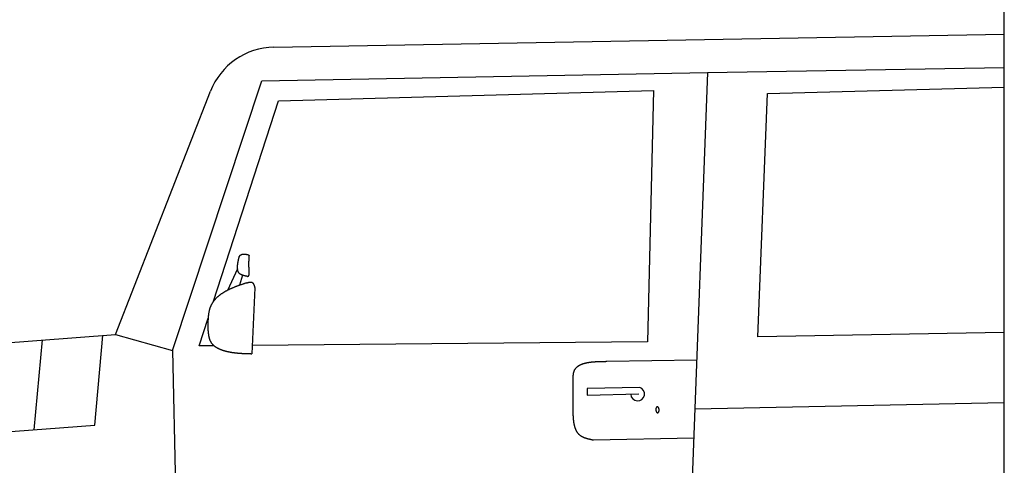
# Model space of a CAD drawing. Extents: x 562 to 7231, y 5567 to 12626.
# Tile 30 of 44: x 2464 to 4448, y 9096 to 9993. Entities that reach past the tile are written whole.
import ezdxf

# ---------------------------------------------------------------- set-up
doc = ezdxf.new("R2010")
doc.units = 0
doc.layers.get('0').update_dxf_attribs({"linetype": 'CONTINUOUS'})
doc.layers.add('CAR', color=10, linetype='CONTINUOUS')

msp = doc.modelspace()

# ---------------------------------------------------------------- linework, layer by layer
msp.add_line((4447.567, 8072.479), (4447.567, 10069.479))
at = {"layer": 'CAR'}
for p, q in [((2976.45, 9938.306), (4447.567, 9964.524)), ((3849.686, 9887.138), (4447.567, 9897.303)), ((2952.175, 9870.325), (3849.686, 9887.138)), ((3849.686, 9887.138), (3805.543, 8711.901)), ((2772.211, 9327.576), (2952.175, 9870.325)), ((3970.816, 9844.545), (4447.567, 9857.613)), ((2657.25, 9359.752), (2848.547, 9849.284)), ((2985.24, 9829.967), (3741.227, 9850.689)), ((3741.227, 9850.689), (3728.733, 9344.852)), ((3951.26, 9354.983), (3970.816, 9844.545)), ((2854.825, 9426.754), (2985.24, 9829.967)), ((2903.076, 9491.699), (2882.563, 9448.332)), ((2913.093, 9478.865), (2906.935, 9458.595)), ((2937.754, 9453.247), (2931.604, 9320.929)), ((2825.655, 9336.566), (2843.771, 9392.58)), ((4447.567, 9363.825), (3951.26, 9354.983)), ((2303.335, 9332.816), (2657.25, 9359.752)), ((2509.481, 9348.506), (2492.892, 9167.724)), ((2615.797, 9177.205), (2631.757, 9357.812)), ((2657.25, 9359.752), (2772.211, 9327.576)), ((3728.733, 9344.852), (2932.376, 9337.546)), ((2772.211, 9327.576), (2786.183, 8694.105)), ((2855.939, 9336.844), (2825.655, 9336.566)), ((3646.832, 9305.555), (3827.954, 9308.543)), ((3579.267, 9217.313), (3578.931, 9267.714)), ((3713.321, 9253.164), (3607.186, 9251.08)), ((3607.186, 9251.08), (3607.554, 9237.136)), ((3607.554, 9237.136), (3711.646, 9239.827)), ((4447.567, 9222.241), (3824.22, 9209.152)), ((1732.773, 9109.094), (2615.797, 9177.205)), ((3822.028, 9150.79), (3620.104, 9146.631))]:
    msp.add_line(p, q, dxfattribs=at)
for points in [[(2906.52, 9516.42, 0), (2906.6, 9516.52, 0), (2906.67, 9516.63, 0), (2906.75, 9516.73, 0), (2906.82, 9516.84, 0), (2906.9, 9516.94, 0), (2906.97, 9517.04, 0), (2907.04, 9517.15, 0), (2907.12, 9517.25, 0), (2907.2, 9517.36, 0), (2907.27, 9517.46, 0), (2907.35, 9517.56, 0), (2907.42, 9517.66, 0), (2907.5, 9517.76, 0), (2907.58, 9517.86, 0), (2907.65, 9517.96, 0), (2907.73, 9518.06, 0), (2907.81, 9518.16, 0), (2907.89, 9518.26, 0), (2907.96, 9518.36, 0), (2908.04, 9518.45, 0), (2908.12, 9518.54, 0), (2908.2, 9518.64, 0), (2908.28, 9518.73, 0), (2908.37, 9518.82, 0), (2908.45, 9518.91, 0), (2908.53, 9519, 0), (2908.61, 9519.09, 0), (2908.7, 9519.17, 0), (2908.78, 9519.26, 0), (2908.87, 9519.34, 0), (2908.95, 9519.42, 0), (2909.04, 9519.5, 0), (2909.13, 9519.58, 0), (2909.22, 9519.65, 0), (2909.31, 9519.73, 0), (2909.4, 9519.8, 0), (2909.49, 9519.87, 0), (2909.58, 9519.94, 0), (2909.67, 9520.01, 0), (2909.77, 9520.08, 0), (2909.86, 9520.14, 0), (2909.96, 9520.2, 0), (2910.05, 9520.27, 0), (2910.15, 9520.33, 0), (2910.25, 9520.38, 0), (2910.34, 9520.44, 0), (2910.44, 9520.49, 0), (2910.54, 9520.55, 0), (2910.64, 9520.6, 0), (2910.75, 9520.65, 0), (2910.85, 9520.7, 0), (2910.95, 9520.75, 0), (2911.05, 9520.79, 0), (2911.16, 9520.84, 0), (2911.26, 9520.88, 0), (2911.37, 9520.92, 0), (2911.47, 9520.96, 0), (2911.58, 9521, 0), (2911.69, 9521.04, 0), (2911.8, 9521.08, 0), (2911.91, 9521.11, 0), (2912.02, 9521.15, 0), (2912.13, 9521.18, 0), (2912.24, 9521.21, 0), (2912.35, 9521.24, 0), (2912.46, 9521.27, 0), (2912.57, 9521.29, 0), (2912.69, 9521.32, 0), (2912.8, 9521.34, 0), (2912.92, 9521.37, 0), (2913.03, 9521.39, 0), (2913.15, 9521.41, 0), (2913.27, 9521.43, 0), (2913.38, 9521.45, 0), (2913.5, 9521.47, 0), (2913.62, 9521.48, 0), (2913.74, 9521.5, 0), (2913.86, 9521.51, 0), (2913.98, 9521.52, 0), (2914.1, 9521.54, 0), (2914.22, 9521.55, 0), (2914.34, 9521.56, 0), (2914.46, 9521.57, 0), (2914.58, 9521.57, 0), (2914.71, 9521.58, 0), (2914.83, 9521.58, 0), (2914.95, 9521.59, 0), (2915.08, 9521.59, 0), (2915.2, 9521.6, 0), (2915.33, 9521.6, 0), (2915.45, 9521.6, 0), (2915.58, 9521.6, 0), (2915.71, 9521.6, 0), (2915.84, 9521.59, 0), (2915.96, 9521.59, 0), (2916.09, 9521.59, 0), (2916.22, 9521.58, 0), (2916.35, 9521.58, 0), (2916.48, 9521.57, 0), (2916.61, 9521.56, 0), (2916.74, 9521.56, 0), (2916.87, 9521.55, 0), (2917, 9521.54, 0), (2917.13, 9521.53, 0), (2917.26, 9521.52, 0), (2917.4, 9521.5, 0), (2917.53, 9521.49, 0), (2917.66, 9521.48, 0), (2917.79, 9521.46, 0), (2917.93, 9521.45, 0), (2918.06, 9521.43, 0), (2918.2, 9521.42, 0), (2918.33, 9521.4, 0), (2918.46, 9521.38, 0), (2918.6, 9521.37, 0), (2918.73, 9521.35, 0), (2918.87, 9521.33, 0), (2919.01, 9521.31, 0), (2919.14, 9521.29, 0), (2919.28, 9521.27, 0), (2919.42, 9521.25, 0), (2919.55, 9521.22, 0), (2919.69, 9521.2, 0), (2919.83, 9521.18, 0), (2919.97, 9521.16, 0), (2920.1, 9521.13, 0), (2920.24, 9521.11, 0), (2920.38, 9521.08, 0), (2920.52, 9521.06, 0), (2920.66, 9521.03, 0), (2920.8, 9521.01, 0), (2920.94, 9520.98, 0), (2921.08, 9520.95, 0), (2921.21, 9520.93, 0), (2921.35, 9520.9, 0), (2921.49, 9520.87, 0), (2921.63, 9520.84, 0), (2921.77, 9520.82, 0), (2921.91, 9520.79, 0), (2922.06, 9520.76, 0), (2922.2, 9520.73, 0), (2922.34, 9520.7, 0), (2922.48, 9520.67, 0), (2922.62, 9520.64, 0), (2922.76, 9520.61, 0), (2922.9, 9520.58, 0), (2923.04, 9520.55, 0), (2923.18, 9520.52, 0), (2923.32, 9520.49, 0), (2923.47, 9520.46, 0), (2923.61, 9520.43, 0), (2923.75, 9520.4, 0), (2923.89, 9520.37, 0), (2924.03, 9520.33, 0), (2924.17, 9520.3, 0), (2924.32, 9520.27, 0), (2924.46, 9520.24, 0), (2924.6, 9520.21, 0), (2924.74, 9520.18, 0)], [(2924.74, 9520.18, 0), (2924.76, 9520.17, 0), (2924.77, 9520.15, 0), (2924.79, 9520.14, 0), (2924.8, 9520.13, 0), (2924.82, 9520.12, 0), (2924.83, 9520.1, 0), (2924.85, 9520.09, 0), (2924.86, 9520.08, 0), (2924.88, 9520.07, 0), (2924.89, 9520.05, 0), (2924.91, 9520.04, 0), (2924.92, 9520.03, 0), (2924.94, 9520.02, 0), (2924.95, 9520, 0), (2924.97, 9519.99, 0), (2924.98, 9519.98, 0), (2925, 9519.97, 0), (2925.01, 9519.95, 0), (2925.03, 9519.94, 0), (2925.04, 9519.93, 0), (2925.06, 9519.92, 0), (2925.07, 9519.9, 0), (2925.09, 9519.89, 0), (2925.1, 9519.88, 0), (2925.12, 9519.87, 0), (2925.13, 9519.85, 0), (2925.15, 9519.84, 0), (2925.16, 9519.83, 0), (2925.18, 9519.81, 0), (2925.19, 9519.8, 0), (2925.21, 9519.79, 0), (2925.22, 9519.78, 0), (2925.24, 9519.76, 0), (2925.25, 9519.75, 0), (2925.26, 9519.74, 0), (2925.28, 9519.72, 0), (2925.29, 9519.71, 0), (2925.31, 9519.7, 0), (2925.32, 9519.68, 0), (2925.34, 9519.67, 0), (2925.35, 9519.66, 0), (2925.36, 9519.64, 0), (2925.38, 9519.63, 0), (2925.39, 9519.62, 0), (2925.4, 9519.6, 0), (2925.42, 9519.59, 0), (2925.43, 9519.58, 0), (2925.45, 9519.56, 0), (2925.46, 9519.55, 0), (2925.47, 9519.54, 0), (2925.49, 9519.52, 0), (2925.5, 9519.51, 0), (2925.51, 9519.49, 0), (2925.52, 9519.48, 0), (2925.54, 9519.47, 0), (2925.55, 9519.45, 0), (2925.56, 9519.44, 0), (2925.58, 9519.42, 0), (2925.59, 9519.41, 0), (2925.6, 9519.4, 0), (2925.61, 9519.38, 0), (2925.62, 9519.37, 0), (2925.64, 9519.35, 0), (2925.65, 9519.34, 0), (2925.66, 9519.32, 0), (2925.67, 9519.31, 0), (2925.68, 9519.29, 0), (2925.7, 9519.28, 0), (2925.71, 9519.26, 0), (2925.72, 9519.25, 0), (2925.73, 9519.23, 0), (2925.74, 9519.22, 0), (2925.75, 9519.2, 0), (2925.76, 9519.19, 0), (2925.77, 9519.17, 0), (2925.78, 9519.16, 0), (2925.8, 9519.14, 0), (2925.81, 9519.13, 0), (2925.82, 9519.11, 0), (2925.83, 9519.1, 0), (2925.84, 9519.08, 0), (2925.85, 9519.06, 0), (2925.86, 9519.05, 0), (2925.87, 9519.03, 0), (2925.88, 9519.02, 0), (2925.88, 9519, 0), (2925.89, 9518.98, 0), (2925.9, 9518.97, 0), (2925.91, 9518.95, 0), (2925.92, 9518.93, 0), (2925.93, 9518.92, 0), (2925.94, 9518.9, 0), (2925.95, 9518.88, 0), (2925.96, 9518.87, 0), (2925.96, 9518.85, 0), (2925.97, 9518.83, 0), (2925.98, 9518.82, 0), (2925.99, 9518.8, 0), (2926, 9518.78, 0), (2926.01, 9518.77, 0), (2926.01, 9518.75, 0), (2926.02, 9518.73, 0), (2926.03, 9518.71, 0), (2926.04, 9518.7, 0), (2926.04, 9518.68, 0), (2926.05, 9518.66, 0), (2926.06, 9518.64, 0), (2926.07, 9518.63, 0), (2926.07, 9518.61, 0), (2926.08, 9518.59, 0), (2926.09, 9518.57, 0), (2926.09, 9518.55, 0), (2926.1, 9518.54, 0), (2926.11, 9518.52, 0), (2926.11, 9518.5, 0), (2926.12, 9518.48, 0), (2926.13, 9518.46, 0), (2926.13, 9518.45, 0), (2926.14, 9518.43, 0), (2926.15, 9518.41, 0), (2926.15, 9518.39, 0), (2926.16, 9518.37, 0), (2926.16, 9518.36, 0), (2926.17, 9518.34, 0), (2926.18, 9518.32, 0), (2926.18, 9518.3, 0), (2926.19, 9518.28, 0), (2926.19, 9518.26, 0), (2926.2, 9518.24, 0), (2926.21, 9518.23, 0), (2926.21, 9518.21, 0), (2926.22, 9518.19, 0), (2926.22, 9518.17, 0), (2926.23, 9518.15, 0), (2926.23, 9518.13, 0), (2926.24, 9518.11, 0), (2926.25, 9518.1, 0), (2926.25, 9518.08, 0), (2926.26, 9518.06, 0), (2926.26, 9518.04, 0), (2926.27, 9518.02, 0), (2926.27, 9518, 0), (2926.28, 9517.98, 0), (2926.28, 9517.96, 0), (2926.29, 9517.94, 0), (2926.29, 9517.93, 0), (2926.3, 9517.91, 0), (2926.3, 9517.89, 0), (2926.31, 9517.87, 0), (2926.31, 9517.85, 0), (2926.32, 9517.83, 0), (2926.33, 9517.81, 0), (2926.33, 9517.79, 0), (2926.34, 9517.77, 0), (2926.34, 9517.75, 0), (2926.35, 9517.74, 0), (2926.35, 9517.72, 0), (2926.36, 9517.7, 0), (2926.36, 9517.68, 0)], [(2922, 9476.68, 0), (2921.66, 9476.75, 0), (2921.32, 9476.82, 0), (2920.98, 9476.89, 0), (2920.64, 9476.96, 0), (2920.31, 9477.03, 0), (2919.97, 9477.1, 0), (2919.63, 9477.17, 0), (2919.29, 9477.24, 0), (2918.96, 9477.32, 0), (2918.62, 9477.39, 0), (2918.29, 9477.46, 0), (2917.96, 9477.54, 0), (2917.62, 9477.61, 0), (2917.29, 9477.69, 0), (2916.97, 9477.77, 0), (2916.64, 9477.85, 0), (2916.32, 9477.93, 0), (2915.99, 9478.01, 0), (2915.67, 9478.1, 0), (2915.35, 9478.18, 0), (2915.04, 9478.27, 0), (2914.72, 9478.36, 0), (2914.41, 9478.45, 0), (2914.1, 9478.54, 0), (2913.8, 9478.64, 0), (2913.49, 9478.73, 0), (2913.19, 9478.83, 0), (2912.9, 9478.93, 0), (2912.6, 9479.04, 0), (2912.31, 9479.14, 0), (2912.02, 9479.25, 0), (2911.74, 9479.36, 0), (2911.46, 9479.48, 0), (2911.18, 9479.59, 0), (2910.91, 9479.71, 0), (2910.64, 9479.83, 0), (2910.38, 9479.96, 0), (2910.12, 9480.09, 0), (2909.86, 9480.22, 0), (2909.61, 9480.35, 0), (2909.36, 9480.49, 0), (2909.12, 9480.63, 0), (2908.88, 9480.78, 0), (2908.64, 9480.93, 0), (2908.42, 9481.08, 0), (2908.19, 9481.24, 0), (2907.98, 9481.4, 0), (2907.76, 9481.56, 0), (2907.56, 9481.73, 0), (2907.35, 9481.9, 0), (2907.16, 9482.08, 0), (2906.96, 9482.26, 0), (2906.78, 9482.44, 0), (2906.6, 9482.63, 0), (2906.42, 9482.82, 0), (2906.25, 9483.02, 0), (2906.08, 9483.21, 0), (2905.92, 9483.42, 0), (2905.77, 9483.62, 0), (2905.61, 9483.83, 0), (2905.47, 9484.05, 0), (2905.33, 9484.26, 0), (2905.19, 9484.48, 0), (2905.06, 9484.71, 0), (2904.93, 9484.93, 0), (2904.8, 9485.16, 0), (2904.69, 9485.4, 0), (2904.57, 9485.63, 0), (2904.46, 9485.88, 0), (2904.36, 9486.12, 0), (2904.25, 9486.37, 0), (2904.16, 9486.62, 0), (2904.06, 9486.87, 0), (2903.98, 9487.13, 0), (2903.89, 9487.39, 0), (2903.81, 9487.65, 0), (2903.73, 9487.91, 0), (2903.66, 9488.18, 0), (2903.59, 9488.45, 0), (2903.53, 9488.73, 0), (2903.47, 9489, 0), (2903.41, 9489.28, 0), (2903.36, 9489.57, 0), (2903.31, 9489.85, 0), (2903.26, 9490.14, 0), (2903.22, 9490.43, 0), (2903.18, 9490.72, 0), (2903.14, 9491.02, 0), (2903.11, 9491.32, 0), (2903.08, 9491.62, 0), (2903.06, 9491.92, 0), (2903.04, 9492.23, 0), (2903.02, 9492.54, 0), (2903, 9492.85, 0), (2902.99, 9493.16, 0), (2902.98, 9493.48, 0), (2902.97, 9493.79, 0), (2902.97, 9494.11, 0), (2902.97, 9494.43, 0), (2902.97, 9494.76, 0), (2902.98, 9495.09, 0), (2902.99, 9495.41, 0), (2903, 9495.74, 0), (2903.01, 9496.08, 0), (2903.03, 9496.41, 0), (2903.05, 9496.75, 0), (2903.07, 9497.09, 0), (2903.09, 9497.43, 0), (2903.12, 9497.77, 0), (2903.15, 9498.11, 0), (2903.18, 9498.46, 0), (2903.21, 9498.8, 0), (2903.25, 9499.15, 0), (2903.29, 9499.5, 0), (2903.33, 9499.86, 0), (2903.37, 9500.21, 0), (2903.41, 9500.57, 0), (2903.46, 9500.92, 0), (2903.51, 9501.28, 0), (2903.56, 9501.64, 0), (2903.61, 9502, 0), (2903.67, 9502.37, 0), (2903.72, 9502.73, 0), (2903.78, 9503.09, 0), (2903.84, 9503.46, 0), (2903.9, 9503.83, 0), (2903.96, 9504.2, 0), (2904.03, 9504.57, 0), (2904.09, 9504.94, 0), (2904.16, 9505.31, 0), (2904.23, 9505.68, 0), (2904.3, 9506.06, 0), (2904.37, 9506.43, 0), (2904.44, 9506.81, 0), (2904.52, 9507.19, 0), (2904.59, 9507.57, 0), (2904.67, 9507.94, 0), (2904.74, 9508.32, 0), (2904.82, 9508.7, 0), (2904.9, 9509.09, 0), (2904.98, 9509.47, 0), (2905.06, 9509.85, 0), (2905.14, 9510.23, 0), (2905.23, 9510.62, 0), (2905.31, 9511, 0), (2905.39, 9511.39, 0), (2905.48, 9511.77, 0), (2905.56, 9512.16, 0), (2905.65, 9512.54, 0), (2905.73, 9512.93, 0), (2905.82, 9513.32, 0), (2905.91, 9513.7, 0), (2905.99, 9514.09, 0), (2906.08, 9514.48, 0), (2906.17, 9514.86, 0), (2906.26, 9515.25, 0), (2906.35, 9515.64, 0), (2906.43, 9516.03, 0), (2906.52, 9516.42, 0)], [(2922, 9476.68, 0), (2922.25, 9476.67, 0), (2922.5, 9476.67, 0), (2922.75, 9476.67, 0), (2922.99, 9476.67, 0), (2923.24, 9476.67, 0), (2923.47, 9476.69, 0), (2923.7, 9476.71, 0), (2923.92, 9476.73, 0), (2924.14, 9476.77, 0), (2924.34, 9476.82, 0), (2924.54, 9476.87, 0), (2924.72, 9476.94, 0), (2924.9, 9477.03, 0), (2925.06, 9477.13, 0), (2925.21, 9477.24, 0), (2925.35, 9477.36, 0), (2925.48, 9477.5, 0), (2925.6, 9477.64, 0), (2925.71, 9477.8, 0), (2925.82, 9477.97, 0), (2925.91, 9478.15, 0), (2925.99, 9478.33, 0), (2926.07, 9478.53, 0), (2926.14, 9478.74, 0), (2926.2, 9478.95, 0), (2926.26, 9479.17, 0), (2926.3, 9479.4, 0), (2926.35, 9479.64, 0), (2926.38, 9479.88, 0), (2926.41, 9480.13, 0), (2926.44, 9480.39, 0), (2926.46, 9480.64, 0), (2926.47, 9480.91, 0), (2926.48, 9481.18, 0), (2926.49, 9481.45, 0), (2926.49, 9481.73, 0), (2926.49, 9482.01, 0), (2926.49, 9482.29, 0), (2926.49, 9482.57, 0), (2926.48, 9482.86, 0), (2926.47, 9483.14, 0), (2926.46, 9483.43, 0), (2926.45, 9483.72, 0), (2926.44, 9484.01, 0), (2926.43, 9484.29, 0), (2926.42, 9484.58, 0), (2926.41, 9484.87, 0), (2926.4, 9485.15, 0), (2926.39, 9485.43, 0), (2926.38, 9485.71, 0), (2926.37, 9485.99, 0), (2926.36, 9486.27, 0), (2926.35, 9486.55, 0), (2926.34, 9486.83, 0), (2926.33, 9487.1, 0), (2926.32, 9487.38, 0), (2926.31, 9487.65, 0), (2926.3, 9487.92, 0), (2926.3, 9488.19, 0), (2926.29, 9488.46, 0), (2926.28, 9488.73, 0), (2926.27, 9489, 0), (2926.26, 9489.27, 0), (2926.26, 9489.53, 0), (2926.25, 9489.8, 0), (2926.24, 9490.06, 0), (2926.24, 9490.33, 0), (2926.23, 9490.59, 0), (2926.22, 9490.85, 0), (2926.22, 9491.11, 0), (2926.21, 9491.37, 0), (2926.2, 9491.63, 0), (2926.2, 9491.88, 0), (2926.19, 9492.14, 0), (2926.19, 9492.39, 0), (2926.18, 9492.65, 0), (2926.18, 9492.9, 0), (2926.17, 9493.15, 0), (2926.17, 9493.4, 0), (2926.16, 9493.65, 0), (2926.16, 9493.9, 0), (2926.16, 9494.15, 0), (2926.15, 9494.4, 0), (2926.15, 9494.65, 0), (2926.14, 9494.89, 0), (2926.14, 9495.14, 0), (2926.14, 9495.38, 0), (2926.13, 9495.63, 0), (2926.13, 9495.87, 0), (2926.13, 9496.11, 0), (2926.12, 9496.35, 0), (2926.12, 9496.59, 0), (2926.12, 9496.83, 0), (2926.12, 9497.07, 0), (2926.12, 9497.31, 0), (2926.11, 9497.54, 0), (2926.11, 9497.78, 0), (2926.11, 9498.02, 0), (2926.11, 9498.25, 0), (2926.11, 9498.48, 0), (2926.11, 9498.72, 0), (2926.1, 9498.95, 0), (2926.1, 9499.18, 0), (2926.1, 9499.41, 0), (2926.1, 9499.64, 0), (2926.1, 9499.87, 0), (2926.1, 9500.1, 0), (2926.1, 9500.33, 0), (2926.1, 9500.56, 0), (2926.1, 9500.78, 0), (2926.1, 9501.01, 0), (2926.1, 9501.23, 0), (2926.1, 9501.46, 0), (2926.1, 9501.68, 0), (2926.1, 9501.91, 0), (2926.1, 9502.13, 0), (2926.1, 9502.35, 0), (2926.1, 9502.57, 0), (2926.1, 9502.79, 0), (2926.1, 9503.01, 0), (2926.11, 9503.23, 0), (2926.11, 9503.45, 0), (2926.11, 9503.67, 0), (2926.11, 9503.89, 0), (2926.11, 9504.11, 0), (2926.11, 9504.33, 0), (2926.11, 9504.54, 0), (2926.12, 9504.76, 0), (2926.12, 9504.97, 0), (2926.12, 9505.19, 0), (2926.12, 9505.4, 0), (2926.12, 9505.62, 0), (2926.13, 9505.83, 0), (2926.13, 9506.05, 0), (2926.13, 9506.26, 0), (2926.13, 9506.47, 0), (2926.14, 9506.68, 0), (2926.14, 9506.89, 0), (2926.14, 9507.1, 0), (2926.15, 9507.31, 0), (2926.15, 9507.52, 0), (2926.15, 9507.73, 0), (2926.15, 9507.94, 0), (2926.16, 9508.15, 0), (2926.16, 9508.36, 0), (2926.16, 9508.57, 0), (2926.17, 9508.78, 0), (2926.17, 9508.98, 0), (2926.17, 9509.19, 0), (2926.18, 9509.4, 0), (2926.18, 9509.6, 0), (2926.19, 9509.81, 0), (2926.19, 9510.02, 0), (2926.19, 9510.22, 0), (2926.2, 9510.43, 0), (2926.2, 9510.63, 0), (2926.2, 9510.84, 0), (2926.21, 9511.04, 0), (2926.21, 9511.24, 0), (2926.22, 9511.45, 0), (2926.22, 9511.65, 0), (2926.23, 9511.85, 0), (2926.23, 9512.06, 0), (2926.23, 9512.26, 0), (2926.24, 9512.46, 0), (2926.24, 9512.67, 0), (2926.25, 9512.87, 0), (2926.25, 9513.07, 0), (2926.26, 9513.27, 0), (2926.26, 9513.47, 0), (2926.27, 9513.67, 0), (2926.27, 9513.88, 0), (2926.27, 9514.08, 0), (2926.28, 9514.28, 0), (2926.28, 9514.48, 0), (2926.29, 9514.68, 0), (2926.29, 9514.88, 0), (2926.3, 9515.08, 0), (2926.3, 9515.28, 0), (2926.31, 9515.48, 0), (2926.31, 9515.68, 0), (2926.32, 9515.88, 0), (2926.32, 9516.08, 0), (2926.33, 9516.28, 0), (2926.33, 9516.48, 0), (2926.34, 9516.68, 0), (2926.34, 9516.88, 0), (2926.35, 9517.08, 0), (2926.35, 9517.28, 0), (2926.36, 9517.48, 0), (2926.36, 9517.68, 0)], [(2920.9, 9463.3, 0), (2919.96, 9462.99, 0), (2919.02, 9462.69, 0), (2918.08, 9462.38, 0), (2917.14, 9462.08, 0), (2916.2, 9461.77, 0), (2915.27, 9461.46, 0), (2914.34, 9461.15, 0), (2913.41, 9460.84, 0), (2912.48, 9460.52, 0), (2911.55, 9460.21, 0), (2910.63, 9459.89, 0), (2909.71, 9459.57, 0), (2908.8, 9459.25, 0), (2907.88, 9458.93, 0), (2906.97, 9458.61, 0), (2906.06, 9458.28, 0), (2905.16, 9457.95, 0), (2904.25, 9457.62, 0), (2903.36, 9457.29, 0), (2902.46, 9456.96, 0), (2901.57, 9456.62, 0), (2900.68, 9456.28, 0), (2899.79, 9455.94, 0), (2898.91, 9455.6, 0), (2898.04, 9455.25, 0), (2897.16, 9454.91, 0), (2896.29, 9454.56, 0), (2895.43, 9454.2, 0), (2894.57, 9453.85, 0), (2893.71, 9453.49, 0), (2892.86, 9453.13, 0), (2892.01, 9452.76, 0), (2891.16, 9452.39, 0), (2890.33, 9452.02, 0), (2889.49, 9451.65, 0), (2888.66, 9451.28, 0), (2887.84, 9450.9, 0), (2887.02, 9450.51, 0), (2886.2, 9450.13, 0), (2885.39, 9449.74, 0), (2884.59, 9449.35, 0), (2883.79, 9448.95, 0), (2882.99, 9448.55, 0), (2882.21, 9448.15, 0), (2881.42, 9447.74, 0), (2880.65, 9447.33, 0), (2879.87, 9446.92, 0), (2879.11, 9446.5, 0), (2878.35, 9446.08, 0), (2877.6, 9445.66, 0), (2876.85, 9445.23, 0), (2876.11, 9444.79, 0), (2875.37, 9444.36, 0), (2874.64, 9443.91, 0), (2873.92, 9443.47, 0), (2873.21, 9443.02, 0), (2872.5, 9442.57, 0), (2871.8, 9442.11, 0), (2871.1, 9441.65, 0), (2870.41, 9441.18, 0), (2869.73, 9440.71, 0), (2869.06, 9440.23, 0), (2868.39, 9439.75, 0), (2867.73, 9439.27, 0), (2867.08, 9438.78, 0), (2866.43, 9438.28, 0), (2865.8, 9437.78, 0), (2865.17, 9437.28, 0), (2864.54, 9436.77, 0), (2863.93, 9436.25, 0), (2863.32, 9435.73, 0), (2862.72, 9435.21, 0), (2862.13, 9434.68, 0), (2861.55, 9434.14, 0), (2860.98, 9433.6, 0), (2860.41, 9433.06, 0), (2859.86, 9432.51, 0), (2859.31, 9431.95, 0), (2858.77, 9431.39, 0), (2858.24, 9430.82, 0), (2857.72, 9430.25, 0), (2857.2, 9429.67, 0), (2856.7, 9429.08, 0), (2856.2, 9428.49, 0), (2855.72, 9427.9, 0), (2855.24, 9427.29, 0), (2854.77, 9426.68, 0), (2854.31, 9426.07, 0), (2853.87, 9425.45, 0), (2853.43, 9424.82, 0), (2853, 9424.19, 0), (2852.58, 9423.55, 0), (2852.17, 9422.9, 0), (2851.77, 9422.25, 0), (2851.38, 9421.59, 0), (2851, 9420.93, 0), (2850.63, 9420.26, 0), (2850.27, 9419.58, 0), (2849.92, 9418.89, 0), (2849.58, 9418.2, 0), (2849.26, 9417.5, 0), (2848.94, 9416.8, 0), (2848.63, 9416.09, 0), (2848.34, 9415.37, 0), (2848.05, 9414.64, 0), (2847.78, 9413.91, 0), (2847.52, 9413.17, 0), (2847.27, 9412.42, 0), (2847.02, 9411.67, 0), (2846.79, 9410.91, 0), (2846.57, 9410.15, 0), (2846.35, 9409.37, 0), (2846.15, 9408.6, 0), (2845.96, 9407.81, 0), (2845.77, 9407.02, 0), (2845.59, 9406.23, 0), (2845.43, 9405.43, 0), (2845.27, 9404.62, 0), (2845.11, 9403.81, 0), (2844.97, 9403, 0), (2844.83, 9402.17, 0), (2844.7, 9401.35, 0), (2844.58, 9400.52, 0), (2844.47, 9399.68, 0), (2844.36, 9398.84, 0), (2844.26, 9398, 0), (2844.17, 9397.15, 0), (2844.08, 9396.3, 0), (2844, 9395.44, 0), (2843.92, 9394.58, 0), (2843.85, 9393.72, 0), (2843.79, 9392.85, 0), (2843.73, 9391.98, 0), (2843.68, 9391.11, 0), (2843.63, 9390.23, 0), (2843.59, 9389.35, 0), (2843.55, 9388.47, 0), (2843.51, 9387.58, 0), (2843.48, 9386.69, 0), (2843.46, 9385.8, 0), (2843.43, 9384.91, 0), (2843.41, 9384.01, 0), (2843.4, 9383.11, 0), (2843.38, 9382.21, 0), (2843.38, 9381.31, 0), (2843.37, 9380.41, 0), (2843.36, 9379.5, 0), (2843.36, 9378.59, 0), (2843.36, 9377.68, 0), (2843.36, 9376.77, 0), (2843.37, 9375.86, 0), (2843.37, 9374.95, 0), (2843.38, 9374.04, 0), (2843.39, 9373.12, 0), (2843.4, 9372.21, 0), (2843.41, 9371.3, 0), (2843.42, 9370.38, 0), (2843.43, 9369.47, 0), (2843.44, 9368.55, 0)], [(2920.9, 9463.3, 0), (2921.07, 9463.35, 0), (2921.25, 9463.4, 0), (2921.42, 9463.45, 0), (2921.59, 9463.51, 0), (2921.76, 9463.56, 0), (2921.93, 9463.61, 0), (2922.1, 9463.66, 0), (2922.27, 9463.71, 0), (2922.44, 9463.76, 0), (2922.61, 9463.82, 0), (2922.78, 9463.87, 0), (2922.95, 9463.92, 0), (2923.12, 9463.97, 0), (2923.29, 9464.01, 0), (2923.45, 9464.06, 0), (2923.62, 9464.11, 0), (2923.79, 9464.16, 0), (2923.96, 9464.21, 0), (2924.13, 9464.25, 0), (2924.29, 9464.3, 0), (2924.46, 9464.34, 0), (2924.63, 9464.39, 0), (2924.79, 9464.43, 0), (2924.96, 9464.47, 0), (2925.12, 9464.51, 0), (2925.28, 9464.55, 0), (2925.45, 9464.59, 0), (2925.61, 9464.63, 0), (2925.77, 9464.67, 0), (2925.93, 9464.7, 0), (2926.1, 9464.74, 0), (2926.26, 9464.77, 0), (2926.42, 9464.8, 0), (2926.57, 9464.84, 0), (2926.73, 9464.87, 0), (2926.89, 9464.89, 0), (2927.05, 9464.92, 0), (2927.2, 9464.95, 0), (2927.36, 9464.97, 0), (2927.51, 9465, 0), (2927.67, 9465.02, 0), (2927.82, 9465.04, 0), (2927.97, 9465.06, 0), (2928.12, 9465.07, 0), (2928.27, 9465.09, 0), (2928.42, 9465.1, 0), (2928.57, 9465.11, 0), (2928.72, 9465.12, 0), (2928.86, 9465.13, 0), (2929.01, 9465.14, 0), (2929.15, 9465.14, 0), (2929.29, 9465.15, 0), (2929.44, 9465.15, 0), (2929.58, 9465.14, 0), (2929.72, 9465.14, 0), (2929.86, 9465.14, 0), (2929.99, 9465.13, 0), (2930.13, 9465.12, 0), (2930.26, 9465.11, 0), (2930.4, 9465.09, 0), (2930.53, 9465.08, 0), (2930.66, 9465.06, 0), (2930.79, 9465.04, 0), (2930.92, 9465.01, 0), (2931.05, 9464.99, 0), (2931.17, 9464.96, 0), (2931.3, 9464.93, 0), (2931.42, 9464.9, 0), (2931.54, 9464.86, 0), (2931.66, 9464.82, 0), (2931.78, 9464.78, 0), (2931.9, 9464.74, 0), (2932.01, 9464.69, 0), (2932.12, 9464.64, 0), (2932.24, 9464.59, 0), (2932.35, 9464.54, 0), (2932.46, 9464.48, 0), (2932.56, 9464.42, 0), (2932.67, 9464.36, 0), (2932.78, 9464.29, 0), (2932.88, 9464.22, 0), (2932.98, 9464.15, 0), (2933.08, 9464.08, 0), (2933.18, 9464, 0), (2933.27, 9463.92, 0), (2933.37, 9463.84, 0), (2933.46, 9463.75, 0), (2933.56, 9463.67, 0), (2933.65, 9463.58, 0), (2933.74, 9463.49, 0), (2933.83, 9463.39, 0), (2933.91, 9463.29, 0), (2934, 9463.2, 0), (2934.08, 9463.09, 0), (2934.17, 9462.99, 0), (2934.25, 9462.88, 0), (2934.33, 9462.78, 0), (2934.41, 9462.67, 0), (2934.49, 9462.55, 0), (2934.57, 9462.44, 0), (2934.64, 9462.32, 0), (2934.72, 9462.21, 0), (2934.79, 9462.08, 0), (2934.86, 9461.96, 0), (2934.94, 9461.84, 0), (2935.01, 9461.71, 0), (2935.08, 9461.58, 0), (2935.14, 9461.45, 0), (2935.21, 9461.32, 0), (2935.28, 9461.19, 0), (2935.34, 9461.05, 0), (2935.41, 9460.92, 0), (2935.47, 9460.78, 0), (2935.54, 9460.64, 0), (2935.6, 9460.5, 0), (2935.66, 9460.35, 0), (2935.72, 9460.21, 0), (2935.78, 9460.06, 0), (2935.84, 9459.92, 0), (2935.9, 9459.77, 0), (2935.95, 9459.62, 0), (2936.01, 9459.47, 0), (2936.07, 9459.31, 0), (2936.12, 9459.16, 0), (2936.17, 9459, 0), (2936.23, 9458.85, 0), (2936.28, 9458.69, 0), (2936.33, 9458.53, 0), (2936.39, 9458.37, 0), (2936.44, 9458.21, 0), (2936.49, 9458.05, 0), (2936.54, 9457.89, 0), (2936.59, 9457.72, 0), (2936.64, 9457.56, 0), (2936.68, 9457.39, 0), (2936.73, 9457.22, 0), (2936.78, 9457.06, 0), (2936.83, 9456.89, 0), (2936.87, 9456.72, 0), (2936.92, 9456.55, 0), (2936.97, 9456.38, 0), (2937.01, 9456.21, 0), (2937.06, 9456.04, 0), (2937.1, 9455.87, 0), (2937.15, 9455.7, 0), (2937.19, 9455.52, 0), (2937.24, 9455.35, 0), (2937.28, 9455.18, 0), (2937.32, 9455, 0), (2937.37, 9454.83, 0), (2937.41, 9454.65, 0), (2937.45, 9454.48, 0), (2937.5, 9454.3, 0), (2937.54, 9454.13, 0), (2937.58, 9453.95, 0), (2937.63, 9453.77, 0), (2937.67, 9453.6, 0), (2937.71, 9453.42, 0), (2937.75, 9453.25, 0)], [(2843.44, 9368.55, 0), (2843.5, 9367.94, 0), (2843.55, 9367.33, 0), (2843.61, 9366.73, 0), (2843.66, 9366.12, 0), (2843.72, 9365.51, 0), (2843.78, 9364.91, 0), (2843.84, 9364.3, 0), (2843.9, 9363.7, 0), (2843.96, 9363.1, 0), (2844.03, 9362.5, 0), (2844.1, 9361.9, 0), (2844.17, 9361.3, 0), (2844.24, 9360.71, 0), (2844.32, 9360.11, 0), (2844.4, 9359.52, 0), (2844.48, 9358.93, 0), (2844.57, 9358.35, 0), (2844.66, 9357.77, 0), (2844.76, 9357.19, 0), (2844.86, 9356.61, 0), (2844.97, 9356.04, 0), (2845.08, 9355.47, 0), (2845.2, 9354.9, 0), (2845.32, 9354.34, 0), (2845.45, 9353.78, 0), (2845.58, 9353.23, 0), (2845.73, 9352.68, 0), (2845.87, 9352.13, 0), (2846.03, 9351.59, 0), (2846.19, 9351.06, 0), (2846.36, 9350.53, 0), (2846.54, 9350, 0), (2846.72, 9349.48, 0), (2846.92, 9348.97, 0), (2847.12, 9348.46, 0), (2847.33, 9347.95, 0), (2847.55, 9347.46, 0), (2847.78, 9346.96, 0), (2848.02, 9346.48, 0), (2848.26, 9346, 0), (2848.52, 9345.53, 0), (2848.78, 9345.06, 0), (2849.06, 9344.6, 0), (2849.34, 9344.15, 0), (2849.63, 9343.7, 0), (2849.93, 9343.26, 0), (2850.24, 9342.82, 0), (2850.56, 9342.39, 0), (2850.88, 9341.96, 0), (2851.22, 9341.54, 0), (2851.56, 9341.13, 0), (2851.91, 9340.72, 0), (2852.26, 9340.32, 0), (2852.63, 9339.93, 0), (2853, 9339.53, 0), (2853.38, 9339.15, 0), (2853.77, 9338.77, 0), (2854.16, 9338.39, 0), (2854.56, 9338.03, 0), (2854.97, 9337.66, 0), (2855.39, 9337.3, 0), (2855.81, 9336.95, 0), (2856.24, 9336.6, 0), (2856.67, 9336.26, 0), (2857.12, 9335.92, 0), (2857.57, 9335.59, 0), (2858.02, 9335.26, 0), (2858.48, 9334.94, 0), (2858.95, 9334.63, 0), (2859.42, 9334.31, 0), (2859.9, 9334.01, 0), (2860.39, 9333.7, 0), (2860.88, 9333.41, 0), (2861.38, 9333.11, 0), (2861.88, 9332.83, 0), (2862.39, 9332.54, 0), (2862.9, 9332.27, 0), (2863.42, 9331.99, 0), (2863.94, 9331.72, 0), (2864.47, 9331.46, 0), (2865.01, 9331.2, 0), (2865.54, 9330.94, 0), (2866.09, 9330.69, 0), (2866.63, 9330.44, 0), (2867.19, 9330.2, 0), (2867.74, 9329.96, 0), (2868.3, 9329.73, 0), (2868.87, 9329.5, 0), (2869.44, 9329.28, 0), (2870.01, 9329.05, 0), (2870.59, 9328.84, 0), (2871.17, 9328.62, 0), (2871.75, 9328.42, 0), (2872.34, 9328.21, 0), (2872.93, 9328.01, 0), (2873.53, 9327.81, 0), (2874.13, 9327.62, 0), (2874.73, 9327.43, 0), (2875.33, 9327.24, 0), (2875.94, 9327.06, 0), (2876.55, 9326.88, 0), (2877.16, 9326.71, 0), (2877.78, 9326.54, 0), (2878.39, 9326.37, 0), (2879.01, 9326.21, 0), (2879.64, 9326.05, 0), (2880.26, 9325.89, 0), (2880.89, 9325.74, 0), (2881.52, 9325.59, 0), (2882.15, 9325.44, 0), (2882.78, 9325.3, 0), (2883.41, 9325.16, 0), (2884.05, 9325.02, 0), (2884.69, 9324.89, 0), (2885.33, 9324.76, 0), (2885.97, 9324.63, 0), (2886.61, 9324.51, 0), (2887.25, 9324.38, 0), (2887.89, 9324.27, 0), (2888.54, 9324.15, 0), (2889.18, 9324.04, 0), (2889.83, 9323.93, 0), (2890.47, 9323.82, 0), (2891.12, 9323.72, 0), (2891.77, 9323.62, 0), (2892.41, 9323.52, 0), (2893.06, 9323.42, 0), (2893.71, 9323.33, 0), (2894.35, 9323.24, 0), (2895, 9323.15, 0), (2895.65, 9323.06, 0), (2896.29, 9322.98, 0), (2896.94, 9322.9, 0), (2897.58, 9322.82, 0), (2898.23, 9322.74, 0), (2898.87, 9322.67, 0), (2899.51, 9322.6, 0), (2900.16, 9322.53, 0), (2900.8, 9322.46, 0), (2901.44, 9322.4, 0), (2902.07, 9322.33, 0), (2902.71, 9322.27, 0), (2903.35, 9322.21, 0), (2903.98, 9322.16, 0), (2904.61, 9322.1, 0), (2905.24, 9322.05, 0), (2905.87, 9322, 0), (2906.49, 9321.95, 0), (2907.12, 9321.9, 0), (2907.74, 9321.85, 0), (2908.36, 9321.81, 0), (2908.97, 9321.76, 0), (2909.59, 9321.72, 0), (2910.2, 9321.68, 0), (2910.81, 9321.64, 0), (2911.42, 9321.61, 0), (2912.02, 9321.57, 0), (2912.62, 9321.54, 0), (2913.22, 9321.51, 0), (2913.82, 9321.47, 0), (2914.41, 9321.44, 0), (2915, 9321.42, 0), (2915.6, 9321.39, 0), (2916.18, 9321.36, 0), (2916.77, 9321.34, 0), (2917.36, 9321.31, 0), (2917.94, 9321.29, 0), (2918.52, 9321.27, 0), (2919.1, 9321.24, 0), (2919.68, 9321.22, 0), (2920.26, 9321.2, 0), (2920.83, 9321.19, 0), (2921.41, 9321.17, 0), (2921.98, 9321.15, 0), (2922.55, 9321.13, 0), (2923.12, 9321.12, 0), (2923.69, 9321.1, 0), (2924.26, 9321.09, 0), (2924.83, 9321.07, 0), (2925.4, 9321.06, 0), (2925.97, 9321.05, 0), (2926.53, 9321.03, 0), (2927.1, 9321.02, 0), (2927.66, 9321.01, 0), (2928.23, 9321, 0), (2928.79, 9320.99, 0), (2929.35, 9320.97, 0), (2929.92, 9320.96, 0), (2930.48, 9320.95, 0), (2931.04, 9320.94, 0), (2931.6, 9320.93, 0)], [(3578.93, 9267.71, 0), (3578.95, 9268.29, 0), (3578.96, 9268.87, 0), (3578.97, 9269.45, 0), (3578.99, 9270.03, 0), (3579.01, 9270.6, 0), (3579.02, 9271.18, 0), (3579.04, 9271.75, 0), (3579.06, 9272.32, 0), (3579.09, 9272.89, 0), (3579.11, 9273.46, 0), (3579.14, 9274.03, 0), (3579.17, 9274.59, 0), (3579.21, 9275.15, 0), (3579.25, 9275.71, 0), (3579.29, 9276.27, 0), (3579.34, 9276.82, 0), (3579.39, 9277.37, 0), (3579.44, 9277.91, 0), (3579.5, 9278.45, 0), (3579.57, 9278.99, 0), (3579.64, 9279.52, 0), (3579.72, 9280.05, 0), (3579.8, 9280.57, 0), (3579.89, 9281.09, 0), (3579.98, 9281.6, 0), (3580.08, 9282.1, 0), (3580.19, 9282.6, 0), (3580.31, 9283.1, 0), (3580.43, 9283.58, 0), (3580.57, 9284.07, 0), (3580.71, 9284.54, 0), (3580.85, 9285.01, 0), (3581.01, 9285.47, 0), (3581.18, 9285.92, 0), (3581.35, 9286.37, 0), (3581.53, 9286.81, 0), (3581.72, 9287.24, 0), (3581.92, 9287.67, 0), (3582.13, 9288.08, 0), (3582.35, 9288.5, 0), (3582.57, 9288.9, 0), (3582.8, 9289.3, 0), (3583.04, 9289.69, 0), (3583.29, 9290.08, 0), (3583.55, 9290.46, 0), (3583.81, 9290.83, 0), (3584.08, 9291.2, 0), (3584.36, 9291.56, 0), (3584.65, 9291.91, 0), (3584.94, 9292.26, 0), (3585.24, 9292.6, 0), (3585.55, 9292.94, 0), (3585.87, 9293.27, 0), (3586.19, 9293.59, 0), (3586.52, 9293.91, 0), (3586.86, 9294.22, 0), (3587.2, 9294.52, 0), (3587.55, 9294.82, 0), (3587.91, 9295.12, 0), (3588.28, 9295.41, 0), (3588.65, 9295.69, 0), (3589.03, 9295.97, 0), (3589.41, 9296.24, 0), (3589.81, 9296.51, 0), (3590.2, 9296.77, 0), (3590.61, 9297.03, 0), (3591.02, 9297.28, 0), (3591.44, 9297.52, 0), (3591.86, 9297.76, 0), (3592.29, 9298, 0), (3592.73, 9298.23, 0), (3593.17, 9298.46, 0), (3593.62, 9298.68, 0), (3594.07, 9298.89, 0), (3594.53, 9299.11, 0), (3594.99, 9299.31, 0), (3595.46, 9299.51, 0), (3595.94, 9299.71, 0), (3596.42, 9299.9, 0), (3596.91, 9300.09, 0), (3597.4, 9300.28, 0), (3597.9, 9300.46, 0), (3598.4, 9300.63, 0), (3598.91, 9300.8, 0), (3599.43, 9300.97, 0), (3599.94, 9301.13, 0), (3600.47, 9301.29, 0), (3601, 9301.44, 0), (3601.53, 9301.59, 0), (3602.07, 9301.74, 0), (3602.61, 9301.88, 0), (3603.16, 9302.02, 0), (3603.71, 9302.16, 0), (3604.27, 9302.29, 0), (3604.83, 9302.42, 0), (3605.39, 9302.54, 0), (3605.96, 9302.66, 0), (3606.54, 9302.78, 0), (3607.12, 9302.89, 0), (3607.7, 9303, 0), (3608.28, 9303.11, 0), (3608.87, 9303.21, 0), (3609.47, 9303.31, 0), (3610.07, 9303.41, 0), (3610.67, 9303.5, 0), (3611.27, 9303.6, 0), (3611.88, 9303.68, 0), (3612.49, 9303.77, 0), (3613.11, 9303.85, 0), (3613.73, 9303.93, 0), (3614.35, 9304.01, 0), (3614.98, 9304.08, 0), (3615.61, 9304.15, 0), (3616.24, 9304.22, 0), (3616.87, 9304.29, 0), (3617.51, 9304.35, 0), (3618.15, 9304.41, 0), (3618.8, 9304.47, 0), (3619.44, 9304.53, 0), (3620.09, 9304.58, 0), (3620.75, 9304.64, 0), (3621.4, 9304.69, 0), (3622.06, 9304.73, 0), (3622.72, 9304.78, 0), (3623.38, 9304.82, 0), (3624.05, 9304.87, 0), (3624.71, 9304.91, 0), (3625.38, 9304.95, 0), (3626.05, 9304.98, 0), (3626.73, 9305.02, 0), (3627.4, 9305.05, 0), (3628.08, 9305.08, 0), (3628.76, 9305.11, 0), (3629.44, 9305.14, 0), (3630.12, 9305.17, 0), (3630.8, 9305.2, 0), (3631.49, 9305.22, 0), (3632.18, 9305.24, 0), (3632.87, 9305.27, 0), (3633.56, 9305.29, 0), (3634.25, 9305.31, 0), (3634.94, 9305.33, 0), (3635.63, 9305.35, 0), (3636.33, 9305.36, 0), (3637.02, 9305.38, 0), (3637.72, 9305.4, 0), (3638.42, 9305.41, 0), (3639.12, 9305.43, 0), (3639.81, 9305.44, 0), (3640.51, 9305.45, 0), (3641.21, 9305.47, 0), (3641.92, 9305.48, 0), (3642.62, 9305.49, 0), (3643.32, 9305.5, 0), (3644.02, 9305.51, 0), (3644.72, 9305.52, 0), (3645.43, 9305.53, 0), (3646.13, 9305.54, 0), (3646.83, 9305.56, 0)], [(3620.1, 9146.63, 0), (3619.5, 9146.76, 0), (3618.9, 9146.89, 0), (3618.3, 9147.02, 0), (3617.7, 9147.15, 0), (3617.1, 9147.28, 0), (3616.5, 9147.41, 0), (3615.9, 9147.54, 0), (3615.3, 9147.67, 0), (3614.71, 9147.8, 0), (3614.11, 9147.94, 0), (3613.52, 9148.08, 0), (3612.93, 9148.21, 0), (3612.34, 9148.35, 0), (3611.75, 9148.49, 0), (3611.17, 9148.64, 0), (3610.59, 9148.78, 0), (3610.01, 9148.93, 0), (3609.43, 9149.08, 0), (3608.85, 9149.24, 0), (3608.28, 9149.39, 0), (3607.72, 9149.55, 0), (3607.15, 9149.72, 0), (3606.59, 9149.88, 0), (3606.03, 9150.05, 0), (3605.48, 9150.22, 0), (3604.93, 9150.4, 0), (3604.38, 9150.58, 0), (3603.84, 9150.77, 0), (3603.31, 9150.95, 0), (3602.78, 9151.15, 0), (3602.25, 9151.34, 0), (3601.73, 9151.55, 0), (3601.21, 9151.75, 0), (3600.7, 9151.96, 0), (3600.19, 9152.18, 0), (3599.69, 9152.4, 0), (3599.2, 9152.63, 0), (3598.71, 9152.86, 0), (3598.23, 9153.1, 0), (3597.75, 9153.34, 0), (3597.28, 9153.59, 0), (3596.82, 9153.85, 0), (3596.37, 9154.11, 0), (3595.92, 9154.38, 0), (3595.47, 9154.65, 0), (3595.04, 9154.93, 0), (3594.61, 9155.22, 0), (3594.19, 9155.52, 0), (3593.78, 9155.82, 0), (3593.38, 9156.13, 0), (3592.98, 9156.44, 0), (3592.59, 9156.77, 0), (3592.21, 9157.1, 0), (3591.83, 9157.43, 0), (3591.46, 9157.78, 0), (3591.1, 9158.12, 0), (3590.75, 9158.48, 0), (3590.4, 9158.84, 0), (3590.06, 9159.21, 0), (3589.73, 9159.59, 0), (3589.4, 9159.97, 0), (3589.08, 9160.35, 0), (3588.77, 9160.75, 0), (3588.46, 9161.15, 0), (3588.17, 9161.55, 0), (3587.87, 9161.96, 0), (3587.58, 9162.38, 0), (3587.3, 9162.8, 0), (3587.03, 9163.23, 0), (3586.76, 9163.67, 0), (3586.5, 9164.1, 0), (3586.24, 9164.55, 0), (3585.99, 9165, 0), (3585.75, 9165.46, 0), (3585.51, 9165.92, 0), (3585.28, 9166.39, 0), (3585.05, 9166.86, 0), (3584.83, 9167.33, 0), (3584.61, 9167.82, 0), (3584.4, 9168.3, 0), (3584.2, 9168.8, 0), (3584, 9169.29, 0), (3583.81, 9169.79, 0), (3583.62, 9170.3, 0), (3583.43, 9170.81, 0), (3583.25, 9171.33, 0), (3583.08, 9171.85, 0), (3582.91, 9172.37, 0), (3582.75, 9172.9, 0), (3582.59, 9173.44, 0), (3582.43, 9173.98, 0), (3582.28, 9174.52, 0), (3582.14, 9175.07, 0), (3582, 9175.62, 0), (3581.86, 9176.17, 0), (3581.73, 9176.73, 0), (3581.6, 9177.29, 0), (3581.48, 9177.86, 0), (3581.36, 9178.43, 0), (3581.24, 9179.01, 0), (3581.13, 9179.58, 0), (3581.03, 9180.17, 0), (3580.92, 9180.75, 0), (3580.82, 9181.34, 0), (3580.73, 9181.93, 0), (3580.64, 9182.53, 0), (3580.55, 9183.13, 0), (3580.46, 9183.73, 0), (3580.38, 9184.34, 0), (3580.3, 9184.94, 0), (3580.23, 9185.56, 0), (3580.16, 9186.17, 0), (3580.09, 9186.79, 0), (3580.03, 9187.41, 0), (3579.96, 9188.03, 0), (3579.91, 9188.66, 0), (3579.85, 9189.29, 0), (3579.8, 9189.92, 0), (3579.75, 9190.55, 0), (3579.7, 9191.19, 0), (3579.66, 9191.83, 0), (3579.61, 9192.47, 0), (3579.57, 9193.12, 0), (3579.54, 9193.76, 0), (3579.5, 9194.41, 0), (3579.47, 9195.06, 0), (3579.44, 9195.71, 0), (3579.41, 9196.37, 0), (3579.39, 9197.02, 0), (3579.36, 9197.68, 0), (3579.34, 9198.34, 0), (3579.32, 9199, 0), (3579.3, 9199.67, 0), (3579.29, 9200.33, 0), (3579.27, 9201, 0), (3579.26, 9201.67, 0), (3579.25, 9202.34, 0), (3579.24, 9203.01, 0), (3579.23, 9203.68, 0), (3579.23, 9204.36, 0), (3579.22, 9205.03, 0), (3579.22, 9205.71, 0), (3579.21, 9206.38, 0), (3579.21, 9207.06, 0), (3579.21, 9207.74, 0), (3579.21, 9208.42, 0), (3579.21, 9209.1, 0), (3579.21, 9209.78, 0), (3579.22, 9210.47, 0), (3579.22, 9211.15, 0), (3579.22, 9211.83, 0), (3579.23, 9212.52, 0), (3579.23, 9213.2, 0), (3579.24, 9213.89, 0), (3579.24, 9214.57, 0), (3579.25, 9215.26, 0), (3579.25, 9215.94, 0), (3579.26, 9216.63, 0), (3579.27, 9217.31, 0)], [(3748.67, 9213.93, 0), (3748.51, 9213.92, 0), (3748.35, 9213.89, 0), (3748.2, 9213.84, 0), (3748.04, 9213.78, 0), (3747.89, 9213.71, 0), (3747.73, 9213.63, 0), (3747.59, 9213.53, 0), (3747.44, 9213.41, 0), (3747.3, 9213.29, 0), (3747.16, 9213.15, 0), (3747.03, 9213, 0), (3746.9, 9212.83, 0), (3746.78, 9212.66, 0), (3746.66, 9212.47, 0), (3746.55, 9212.28, 0), (3746.44, 9212.07, 0), (3746.34, 9211.85, 0), (3746.25, 9211.62, 0), (3746.16, 9211.39, 0), (3746.08, 9211.14, 0), (3746.01, 9210.89, 0), (3745.94, 9210.63, 0), (3745.88, 9210.37, 0), (3745.83, 9210.1, 0), (3745.79, 9209.82, 0), (3745.75, 9209.54, 0), (3745.72, 9209.26, 0), (3745.7, 9208.97, 0), (3745.69, 9208.68, 0), (3745.68, 9208.39, 0), (3745.68, 9208.1, 0), (3745.69, 9207.8, 0), (3745.71, 9207.51, 0), (3745.74, 9207.22, 0), (3745.77, 9206.93, 0), (3745.82, 9206.64, 0), (3745.86, 9206.36, 0), (3745.92, 9206.08, 0), (3745.99, 9205.8, 0), (3746.06, 9205.53, 0), (3746.14, 9205.27, 0), (3746.22, 9205.01, 0), (3746.31, 9204.76, 0), (3746.41, 9204.52, 0), (3746.52, 9204.28, 0), (3746.63, 9204.06, 0), (3746.74, 9203.84, 0), (3746.86, 9203.63, 0), (3746.99, 9203.44, 0), (3747.12, 9203.25, 0), (3747.26, 9203.08, 0), (3747.4, 9202.92, 0), (3747.54, 9202.77, 0), (3747.69, 9202.63, 0), (3747.84, 9202.51, 0), (3747.99, 9202.39, 0), (3748.15, 9202.3, 0), (3748.3, 9202.21, 0), (3748.46, 9202.14, 0), (3748.62, 9202.09, 0), (3748.78, 9202.04, 0), (3748.94, 9202.02, 0), (3749.1, 9202, 0), (3749.27, 9202, 0), (3749.43, 9202.02, 0), (3749.59, 9202.05, 0), (3749.74, 9202.09, 0), (3749.9, 9202.15, 0), (3750.05, 9202.22, 0), (3750.2, 9202.31, 0), (3750.35, 9202.41, 0), (3750.5, 9202.52, 0), (3750.64, 9202.65, 0), (3750.77, 9202.78, 0), (3750.91, 9202.94, 0), (3751.04, 9203.1, 0), (3751.16, 9203.27, 0), (3751.28, 9203.46, 0), (3751.39, 9203.66, 0), (3751.49, 9203.87, 0), (3751.6, 9204.08, 0), (3751.69, 9204.31, 0), (3751.78, 9204.55, 0), (3751.86, 9204.79, 0), (3751.93, 9205.04, 0), (3752, 9205.3, 0), (3752.06, 9205.56, 0), (3752.11, 9205.84, 0), (3752.15, 9206.11, 0), (3752.19, 9206.39, 0), (3752.22, 9206.68, 0), (3752.24, 9206.96, 0), (3752.25, 9207.25, 0), (3752.26, 9207.54, 0), (3752.25, 9207.84, 0), (3752.24, 9208.13, 0), (3752.23, 9208.42, 0), (3752.2, 9208.71, 0), (3752.17, 9209, 0), (3752.12, 9209.29, 0), (3752.07, 9209.57, 0), (3752.02, 9209.85, 0), (3751.95, 9210.13, 0), (3751.88, 9210.4, 0), (3751.8, 9210.66, 0), (3751.72, 9210.92, 0), (3751.63, 9211.17, 0), (3751.53, 9211.42, 0), (3751.42, 9211.65, 0), (3751.31, 9211.88, 0), (3751.2, 9212.09, 0), (3751.08, 9212.3, 0), (3750.95, 9212.5, 0), (3750.82, 9212.68, 0), (3750.68, 9212.85, 0), (3750.54, 9213.02, 0), (3750.4, 9213.17, 0), (3750.25, 9213.3, 0), (3750.1, 9213.43, 0), (3749.95, 9213.54, 0), (3749.79, 9213.64, 0), (3749.64, 9213.72, 0), (3749.48, 9213.79, 0), (3749.32, 9213.85, 0), (3749.16, 9213.89, 0), (3749, 9213.92, 0), (3748.83, 9213.93, 0), (3748.67, 9213.93, 0)]]:
    msp.add_polyline3d(points, dxfattribs=at)
for centre, radius, start, end in [((2978.944, 9798.328), 140, 91.021033, 158.655665), ((3709.16, 9239.763), 13.971, 181.481194, 73.519175)]:
    msp.add_arc(centre, radius, start, end, dxfattribs=at)

doc.saveas('drawing.dxf')
